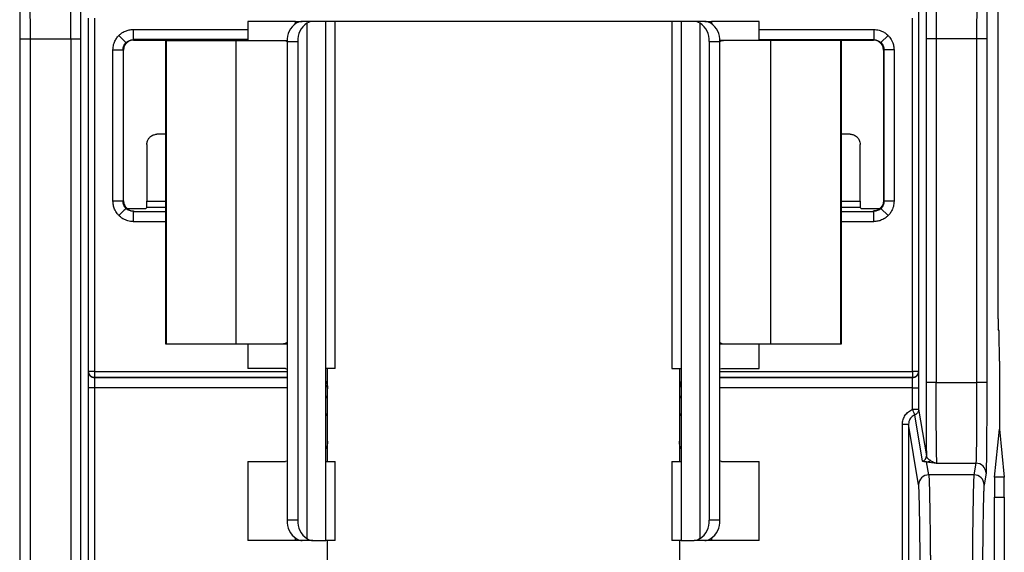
# Model space of a CAD drawing. Extents: x 897.4 to 914.4, y -8.5 to 2.5.
# Tile 29 of 102: x 903.4 to 904.3, y -1.2 to -0.7. Entities that reach past the tile are written whole.
import ezdxf

# ---------------------------------------------------------------- set-up
doc = ezdxf.new("R2010")
doc.units = 0
doc.header["$LTSCALE"] = 4
doc.header["$MEASUREMENT"] = 0
doc.layers.get('0').update_dxf_attribs({"linetype": 'CONTINUOUS'})

msp = doc.modelspace()

# ---------------------------------------------------------------- linework, layer by layer
for p, q in [((904.33518, -0.96845), (904.33518, -0.57055)), ((904.25762, -0.6698), (904.25762, -1.01971)), ((903.45004, -1.01971), (903.45004, -0.67571)), ((903.45595, -0.67571), (903.45595, -1.01971)), ((903.60504, -0.67891), (903.60504, -0.69741)), ((903.65158, -0.67891), (903.60504, -0.67891)), ((903.65158, -0.67891), (903.65778, -0.67891)), ((903.65158, -0.68101), (903.65158, -0.67891)), ((903.66832, -0.67891), (903.65778, -0.67891)), ((903.68105, -0.67891), (903.66832, -0.67891)), ((903.68105, -1.18403), (903.68105, -0.67891)), ((903.69005, -0.67891), (903.68105, -0.67891)), ((903.69005, -1.0167), (903.69005, -0.67891)), ((904.01761, -0.67891), (903.69005, -0.67891)), ((904.01761, -0.67891), (904.01761, -1.0167)), ((904.02661, -0.67891), (904.01761, -0.67891)), ((904.02661, -0.67891), (904.02661, -1.18403)), ((904.03934, -0.67891), (904.02661, -0.67891)), ((904.04988, -0.67891), (904.03934, -0.67891)), ((904.04988, -0.67891), (904.05609, -0.67891)), ((904.10262, -0.67891), (904.05609, -0.67891)), ((904.05609, -0.67891), (904.05609, -0.68101)), ((904.10262, -0.69741), (904.10262, -0.67891)), ((904.25172, -1.01971), (904.25172, -0.67571)), ((903.49348, -0.68687), (903.49348, -0.69671)), ((903.49348, -0.68687), (903.60504, -0.68687)), ((903.66242, -0.68069), (903.66242, -1.18225)), ((904.04524, -1.18225), (904.04524, -0.68069)), ((904.10262, -0.68687), (904.21418, -0.68687)), ((904.21418, -0.68687), (904.21418, -0.69671)), ((903.38355, -1.31346), (903.38355, -0.69583)), ((903.38355, -0.69583), (903.39339, -0.69583)), ((903.39339, -0.69583), (903.43278, -0.69583)), ((903.39339, -1.31346), (903.39339, -0.69583)), ((903.43278, -0.69583), (903.43278, -1.31346)), ((903.43278, -0.69583), (903.44262, -0.69583)), ((903.44262, -1.31346), (903.44262, -0.69583)), ((903.49348, -0.69671), (903.49391, -0.69714)), ((903.60504, -0.69671), (903.49348, -0.69671)), ((903.49391, -0.69714), (903.60504, -0.69714)), ((903.52488, -0.69741), (903.52488, -0.99269)), ((903.52519, -0.69741), (903.52488, -0.69741)), ((903.52519, -0.99269), (903.52519, -0.69741)), ((903.52519, -0.69741), (903.52521, -0.69741)), ((903.52521, -0.99269), (903.52521, -0.69741)), ((903.52548, -0.69741), (903.52521, -0.69741)), ((903.52548, -0.69741), (903.52548, -0.99269)), ((903.52548, -0.69741), (903.59381, -0.69741)), ((903.59381, -0.99269), (903.59381, -0.69741)), ((903.59381, -0.69741), (903.6397, -0.69741)), ((903.6397, -0.69741), (903.64324, -0.69741)), ((903.64321, -0.69859), (903.65355, -0.69859)), ((903.64321, -0.69859), (903.64321, -1.16434)), ((903.65355, -0.69859), (903.65355, -1.16434)), ((904.05412, -0.69859), (904.05412, -1.16434)), ((904.05412, -0.69859), (904.06445, -0.69859)), ((904.06797, -0.69741), (904.06443, -0.69741)), ((904.06445, -1.16434), (904.06445, -0.69859)), ((904.11385, -0.69741), (904.06797, -0.69741)), ((904.10262, -0.69671), (904.21418, -0.69671)), ((904.10262, -0.69714), (904.21375, -0.69714)), ((904.11385, -0.99269), (904.11385, -0.69741)), ((904.18218, -0.69741), (904.11385, -0.69741)), ((904.18218, -0.99269), (904.18218, -0.69741)), ((904.18279, -0.69741), (904.18218, -0.69741)), ((904.18279, -0.99269), (904.18279, -0.69741)), ((904.21375, -0.69714), (904.21418, -0.69671)), ((904.2281, -0.69263), (904.22114, -0.69959)), ((904.26504, -0.69583), (904.26504, -1.03021)), ((904.27489, -0.69583), (904.26504, -0.69583)), ((904.27489, -0.69583), (904.27489, -1.03021)), ((904.31427, -0.69583), (904.27489, -0.69583)), ((904.31427, -0.69583), (904.31427, -1.03021)), ((904.32411, -0.69583), (904.31427, -0.69583)), ((904.32411, -0.69583), (904.32411, -1.03021)), ((903.4738, -0.85402), (903.4738, -0.70655)), ((903.4738, -0.70655), (903.48364, -0.70655)), ((903.48364, -0.70655), (903.48364, -0.85402)), ((903.48407, -0.70698), (903.48364, -0.70655)), ((903.48407, -0.85359), (903.48407, -0.70698)), ((904.22402, -0.70655), (904.22359, -0.70698)), ((904.22359, -0.70698), (904.22359, -0.85359)), ((904.22402, -0.70655), (904.22402, -0.85402)), ((904.23386, -0.70655), (904.22402, -0.70655)), ((904.23386, -0.70655), (904.23386, -0.85402)), ((903.52488, -0.78873), (903.51658, -0.78873)), ((904.19108, -0.78873), (904.18279, -0.78873)), ((903.50675, -0.79879), (903.50678, -0.85379)), ((904.20089, -0.85379), (904.20091, -0.79879)), ((903.48364, -0.85402), (903.4738, -0.85402)), ((903.48364, -0.85402), (903.48407, -0.85359)), ((903.48757, -0.86094), (903.50573, -0.86094)), ((903.50672, -0.85995), (903.50573, -0.86094)), ((903.52488, -0.85995), (903.50672, -0.85995)), ((903.50678, -0.85379), (903.52488, -0.85379)), ((904.18279, -0.85379), (904.20089, -0.85379)), ((904.20094, -0.85995), (904.18279, -0.85995)), ((904.20089, -0.85379), (904.20089, -0.85404)), ((904.20193, -0.86094), (904.20094, -0.85995)), ((904.20193, -0.86094), (904.22008, -0.86094)), ((904.2281, -0.86794), (904.22114, -0.86098)), ((904.22359, -0.85359), (904.22402, -0.85402)), ((904.23386, -0.85402), (904.22402, -0.85402)), ((903.49348, -0.86343), (903.49391, -0.86343)), ((903.49391, -0.86343), (903.49348, -0.86386)), ((903.49348, -0.86386), (903.49348, -0.87371)), ((903.49348, -0.86386), (903.52488, -0.86386)), ((904.18279, -0.86386), (904.21418, -0.86386)), ((904.21418, -0.86386), (904.21375, -0.86343)), ((904.21375, -0.86343), (904.21418, -0.86343)), ((904.21418, -0.87371), (904.21418, -0.86386)), ((903.49348, -0.87371), (903.52488, -0.87371)), ((904.18279, -0.87371), (904.21418, -0.87371)), ((904.33611, -0.97998), (904.33527, -0.97829)), ((903.52488, -0.99269), (903.52519, -0.99269)), ((903.52521, -0.99269), (903.52519, -0.99269)), ((903.52521, -0.99269), (903.52548, -0.99269)), ((903.52548, -0.99269), (903.59381, -0.99269)), ((903.59381, -0.99269), (903.6397, -0.99269)), ((903.60504, -0.99269), (903.60504, -1.0167)), ((903.6397, -0.99269), (903.64321, -0.99269)), ((904.06445, -0.99269), (904.06797, -0.99269)), ((904.06797, -0.99269), (904.11385, -0.99269)), ((904.10262, -1.0167), (904.10262, -0.99269)), ((904.11385, -0.99269), (904.18218, -0.99269)), ((904.18218, -0.99269), (904.18279, -0.99269)), ((904.33636, -1.0095), (904.33636, -1.07558)), ((903.44996, -1.01979), (903.45004, -1.01971)), ((903.45595, -1.01971), (903.45004, -1.01971)), ((903.45595, -1.01971), (903.45595, -1.02561)), ((903.45595, -1.01971), (903.64321, -1.01971)), ((903.64155, -1.0167), (903.60504, -1.0167)), ((903.64155, -1.0167), (903.64321, -1.01728)), ((903.69005, -1.0167), (903.68105, -1.0167)), ((903.68257, -1.03639), (903.68257, -1.0167)), ((904.01761, -1.0167), (904.02661, -1.0167)), ((904.02509, -1.0167), (904.02509, -1.03639)), ((904.06445, -1.01708), (904.06611, -1.0167)), ((904.06445, -1.01971), (904.25172, -1.01971)), ((904.06611, -1.0167), (904.10262, -1.0167)), ((904.25762, -1.01971), (904.25172, -1.01971)), ((904.25172, -1.01971), (904.25172, -1.02561)), ((904.25762, -1.01971), (904.25771, -1.01979)), ((903.45595, -1.02561), (903.45586, -1.0257)), ((903.64321, -1.0257), (903.45586, -1.0257)), ((903.64321, -1.02561), (903.45595, -1.02561)), ((903.68105, -1.03286), (903.68235, -1.03473)), ((904.02531, -1.03473), (904.02661, -1.03286)), ((904.25172, -1.02561), (904.06445, -1.02561)), ((904.2518, -1.0257), (904.06445, -1.0257)), ((904.2518, -1.0257), (904.25172, -1.02561)), ((904.27489, -1.03021), (904.26504, -1.03021)), ((904.27489, -1.03021), (904.31427, -1.03021)), ((904.32411, -1.03021), (904.31427, -1.03021)), ((903.44982, -1.20674), (903.44982, -1.03554)), ((903.45573, -1.03554), (903.44982, -1.03554)), ((903.45573, -1.03554), (903.45573, -1.20674)), ((903.64321, -1.03554), (903.45573, -1.03554)), ((903.68257, -1.04533), (903.68105, -1.04316)), ((903.68257, -1.04548), (903.68105, -1.0433)), ((903.68257, -1.08757), (903.68257, -1.03639)), ((904.02509, -1.03639), (904.02509, -1.08757)), ((904.02661, -1.04316), (904.02509, -1.04533)), ((904.02661, -1.0433), (904.02509, -1.04548)), ((904.25194, -1.03554), (904.06445, -1.03554)), ((904.25194, -1.0564), (904.25194, -1.03554)), ((904.25194, -1.03554), (904.25784, -1.03554)), ((904.25784, -1.03554), (904.25784, -1.0564)), ((903.68257, -1.06264), (903.68105, -1.06046)), ((904.02661, -1.06046), (904.02509, -1.06264)), ((904.25194, -1.0564), (904.25784, -1.0564)), ((904.26167, -1.10701), (904.25415, -1.06187)), ((904.25784, -1.0564), (904.26536, -1.10155)), ((904.24209, -1.07102), (904.248, -1.07102)), ((904.24209, -1.20674), (904.24209, -1.07102)), ((904.248, -1.07102), (904.248, -1.20674)), ((904.25782, -1.12998), (904.248, -1.07102)), ((904.3317, -1.12237), (904.33636, -1.07558)), ((904.33636, -1.07558), (904.34103, -1.12237)), ((903.68257, -1.10726), (903.68257, -1.08757)), ((904.02509, -1.08757), (904.02509, -1.10726)), ((903.60504, -1.10726), (903.60504, -1.18403)), ((903.60504, -1.10726), (903.64155, -1.10726)), ((903.64321, -1.10688), (903.64155, -1.10726)), ((903.68105, -1.10726), (903.69005, -1.10726)), ((903.69005, -1.18403), (903.69005, -1.10726)), ((904.01761, -1.10726), (904.01761, -1.18403)), ((904.01761, -1.10726), (904.02661, -1.10726)), ((904.06611, -1.10726), (904.06445, -1.10668)), ((904.06611, -1.10726), (904.10262, -1.10726)), ((904.10262, -1.18403), (904.10262, -1.10726)), ((904.26766, -1.12016), (904.26558, -1.10766)), ((904.27562, -1.10884), (904.31354, -1.10884)), ((904.31354, -1.10884), (904.31165, -1.12016)), ((904.31165, -1.12016), (904.26766, -1.12016)), ((904.32338, -1.11867), (904.3215, -1.12998)), ((904.34103, -1.12237), (904.3317, -1.12237)), ((904.33154, -1.30009), (904.33154, -1.14198)), ((904.33154, -1.14198), (904.34119, -1.14198)), ((904.34119, -1.14198), (904.34119, -1.30009)), ((903.65355, -1.16434), (903.64321, -1.16434)), ((904.06445, -1.16434), (904.05412, -1.16434)), ((903.65158, -1.18403), (903.60504, -1.18403)), ((903.65158, -1.18403), (903.65158, -1.18193)), ((903.65778, -1.18403), (903.65158, -1.18403)), ((903.66832, -1.18403), (903.65778, -1.18403)), ((903.66832, -1.18403), (903.68105, -1.18403)), ((903.69005, -1.18403), (903.68105, -1.18403)), ((903.68257, -1.21273), (903.68257, -1.18403)), ((904.02661, -1.18403), (904.01761, -1.18403)), ((904.02509, -1.18403), (904.02509, -1.21273)), ((904.02661, -1.18403), (904.03934, -1.18403)), ((904.04988, -1.18403), (904.03934, -1.18403)), ((904.05609, -1.18403), (904.04988, -1.18403)), ((904.05609, -1.18193), (904.05609, -1.18403)), ((904.10262, -1.18403), (904.05609, -1.18403))]:
    msp.add_line(p, q)
at = {"flags": 128}
for points in [[(903.47956, -0.69263), (903.48091, -0.69398), (903.48221, -0.69528), (903.4834, -0.69647), (903.48445, -0.69752), (903.48532, -0.69839), (903.48597, -0.69904), (903.48637, -0.69944), (903.48652, -0.69959)], [(903.48652, -0.86098), (903.48637, -0.86113), (903.48597, -0.86154), (903.48532, -0.86218), (903.48445, -0.86305), (903.4834, -0.8641), (903.48221, -0.8653), (903.48091, -0.86659), (903.47956, -0.86794)]]:
    msp.add_lwpolyline(points, dxfattribs=at)
for centre, radius, start, end in [((903.66381, -0.69765), 0.02062, 124.64028, 182.61467), ((903.67414, -0.69765), 0.02062, 124.64055, 182.61458), ((904.03352, -0.69765), 0.02062, 357.38527, 55.35969), ((904.04386, -0.69765), 0.02062, 357.38531, 55.35965), ((903.45586, -1.01979), 0.00591, 180.00471, 269.99494), ((904.2518, -1.01979), 0.00591, 270.00514, 359.99478), ((904.25946, -1.10154), 0.0059, 291.9697, 359.94907), ((904.26543, -1.10223), 0.00543, 271.56876, 314.80381), ((904.31354, -1.11868), 0.00984, 0.06882, 90.00764), ((904.26766, -1.13), 0.00984, 89.99228, 179.9312), ((904.31166, -1.13), 0.00984, 0.06871, 90.00775), ((903.66381, -1.16528), 0.02062, 177.38531, 235.35977), ((903.67414, -1.16528), 0.02062, 177.38539, 235.35949), ((904.03352, -1.16528), 0.02062, 304.64026, 2.61476), ((904.04386, -1.16528), 0.02062, 304.6403, 2.61472)]:
    msp.add_arc(centre, radius, start, end)
for centre, major_axis, start_param, end_param in [((904.33527, -0.96845), (0, 0.00984), 1.570796, 3.124139), ((904.33611, -1.0095), (0, 0.02953), 4.712389, 6.265732), ((904.33171, -1.14198), (0, 0.01969), 0.08727, 1.570796), ((904.34101, -1.14198), (0, 0.01969), 4.712389, 6.195916)]:
    msp.add_ellipse(centre, major_axis=major_axis, ratio=0.008727, start_param=start_param, end_param=end_param)
for points, knots in [([(903.39339, -0.69583), (903.39339, -0.6863), (903.39338, -0.67678), (903.39333, -0.65897), (903.39329, -0.65069), (903.39319, -0.63644), (903.39313, -0.63048), (903.393, -0.62165), (903.39293, -0.61878), (903.39286, -0.61765)], [0, 0, 0, 0, 0.25, 0.25, 0.5, 0.5, 0.75, 0.75, 1, 1, 1, 1]), ([(903.43278, -0.69583), (903.43278, -0.69394), (903.43278, -0.69011), (903.43278, -0.68429), (903.43279, -0.67834), (903.43281, -0.6723), (903.43283, -0.66622), (903.43285, -0.66016), (903.43288, -0.65419), (903.43291, -0.64837), (903.43294, -0.64278), (903.43298, -0.63751), (903.43303, -0.63264), (903.43307, -0.62825), (903.43313, -0.62445), (903.43318, -0.62134), (903.43324, -0.61894), (903.43328, -0.61808), (903.43331, -0.61765)], [0, 0, 0, 0, 0.049462, 0.100663, 0.153603, 0.208281, 0.264698, 0.322853, 0.382746, 0.444378, 0.507748, 0.572856, 0.639702, 0.708287, 0.778608, 0.850668, 0.924465, 1, 1, 1, 1]), ([(904.27436, -0.61765), (904.27437, -0.61792), (904.2744, -0.61845), (904.27444, -0.61977), (904.27448, -0.62142), (904.27452, -0.62342), (904.27456, -0.62574), (904.27459, -0.62834), (904.27462, -0.6312), (904.27465, -0.63429), (904.27468, -0.63759), (904.27471, -0.64106), (904.27473, -0.64469), (904.27475, -0.64844), (904.27478, -0.65229), (904.2748, -0.65623), (904.27481, -0.66022), (904.27483, -0.66425), (904.27484, -0.6683), (904.27485, -0.67235), (904.27486, -0.67638), (904.27487, -0.68038), (904.27488, -0.68433), (904.27488, -0.68823), (904.27489, -0.69205), (904.27489, -0.69458), (904.27489, -0.69583)], [0, 0, 0, 0, 0.050554, 0.100335, 0.149343, 0.197578, 0.245041, 0.291731, 0.337648, 0.382793, 0.427164, 0.470763, 0.513589, 0.555643, 0.596923, 0.637431, 0.677166, 0.716128, 0.754317, 0.791733, 0.828376, 0.864247, 0.899344, 0.933669, 0.967221, 1, 1, 1, 1]), ([(904.3148, -0.61765), (904.31473, -0.61878), (904.31466, -0.62165), (904.31453, -0.63048), (904.31447, -0.63644), (904.31437, -0.65069), (904.31434, -0.65897), (904.31428, -0.67678), (904.31427, -0.6863), (904.31427, -0.69583)], [0, 0, 0, 0, 0.25, 0.25, 0.5, 0.5, 0.75, 0.75, 1, 1, 1, 1]), ([(903.38355, -0.69583), (903.38355, -0.69421), (903.38355, -0.69099), (903.38354, -0.68619), (903.38354, -0.68144), (903.38353, -0.67676), (903.38351, -0.6696), (903.38347, -0.6603), (903.3834, -0.64984), (903.38332, -0.64096), (903.38323, -0.6349), (903.38316, -0.63103), (903.38309, -0.62864), (903.38304, -0.62783), (903.38302, -0.62742)], [0, 0, 0, 0, 0.04854, 0.096737, 0.144829, 0.193058, 0.241663, 0.370746, 0.500036, 0.629122, 0.758414, 0.839083, 0.919241, 1, 1, 1, 1]), ([(903.44262, -0.69583), (903.44262, -0.68749), (903.44263, -0.67916), (903.44268, -0.66358), (903.44272, -0.65633), (903.44282, -0.64387), (903.44288, -0.63865), (903.443, -0.63092), (903.44308, -0.62841), (903.44315, -0.62742)], [0, 0, 0, 0, 0.25, 0.25, 0.5, 0.5, 0.75, 0.75, 1, 1, 1, 1]), ([(904.26452, -0.62742), (904.26459, -0.62841), (904.26466, -0.63092), (904.26479, -0.63865), (904.26485, -0.64387), (904.26494, -0.65633), (904.26498, -0.66358), (904.26503, -0.67916), (904.26504, -0.68749), (904.26504, -0.69583)], [0, 0, 0, 0, 0.25, 0.25, 0.5, 0.5, 0.75, 0.75, 1, 1, 1, 1]), ([(904.32464, -0.62742), (904.32463, -0.62764), (904.3246, -0.62809), (904.32456, -0.62918), (904.32452, -0.63057), (904.32448, -0.6323), (904.32442, -0.63547), (904.32435, -0.64095), (904.32426, -0.64983), (904.3242, -0.66029), (904.32415, -0.67056), (904.32413, -0.67983), (904.32412, -0.68777), (904.32411, -0.69314), (904.32411, -0.69583)], [0, 0, 0, 0, 0.048542, 0.09674, 0.144834, 0.193065, 0.241671, 0.370757, 0.500048, 0.629132, 0.758422, 0.839089, 0.919244, 1, 1, 1, 1]), ([(903.47956, -0.69263), (903.48019, -0.69205), (903.48145, -0.69088), (903.48361, -0.68946), (903.4863, -0.68813), (903.48961, -0.68708), (903.49219, -0.68694), (903.49348, -0.68687)], [0, 0, 0, 0, 0.1665538, 0.332327, 0.5001878, 0.7493631, 1, 1, 1, 1]), ([(904.21418, -0.68687), (904.21504, -0.6869), (904.21675, -0.68696), (904.21928, -0.68749), (904.22213, -0.68845), (904.22521, -0.69005), (904.22713, -0.69177), (904.2281, -0.69263)], [0, 0, 0, 0, 0.166559, 0.332336, 0.500198, 0.749371, 1, 1, 1, 1]), ([(903.4738, -0.70655), (903.47383, -0.70569), (903.47389, -0.70398), (903.47442, -0.70145), (903.47538, -0.69861), (903.47698, -0.69552), (903.4787, -0.6936), (903.47956, -0.69263)], [0, 0, 0, 0, 0.1665593, 0.3323359, 0.5001978, 0.7493706, 1, 1, 1, 1]), ([(903.49391, -0.69714), (903.49327, -0.69718), (903.49198, -0.69725), (903.49012, -0.69784), (903.48841, -0.69875), (903.48691, -0.69998), (903.48568, -0.70148), (903.48477, -0.70319), (903.48418, -0.70505), (903.48411, -0.70634), (903.48407, -0.70698)], [0, 0, 0, 0, 0.125002, 0.250002, 0.375001, 0.5, 0.624999, 0.749998, 0.874998, 1, 1, 1, 1]), ([(904.06445, -0.69879), (904.06485, -0.69846), (904.06597, -0.6975), (904.06718, -0.69745), (904.06797, -0.69741)], [0, 0, 0, 0, 0.350264, 1, 1, 1, 1]), ([(904.22359, -0.70698), (904.22355, -0.70634), (904.22348, -0.70505), (904.2229, -0.70319), (904.22199, -0.70148), (904.22075, -0.69998), (904.21925, -0.69875), (904.21754, -0.69784), (904.21568, -0.69725), (904.21439, -0.69718), (904.21375, -0.69714)], [0, 0, 0, 0, 0.125002, 0.250002, 0.375001, 0.5, 0.624999, 0.749998, 0.874998, 1, 1, 1, 1]), ([(904.2281, -0.69263), (904.22868, -0.69326), (904.22985, -0.69452), (904.23127, -0.69668), (904.2326, -0.69937), (904.23365, -0.70268), (904.23379, -0.70526), (904.23386, -0.70655)], [0, 0, 0, 0, 0.166554, 0.332327, 0.500188, 0.749363, 1, 1, 1, 1]), ([(903.50675, -0.79879), (903.50679, -0.79814), (903.50686, -0.79691), (903.50735, -0.79521), (903.50801, -0.79378), (903.50878, -0.79262), (903.51021, -0.79097), (903.51274, -0.78917), (903.51532, -0.78888), (903.51658, -0.78873)], [0, 0, 0, 0, 0.124614, 0.237435, 0.338467, 0.427718, 0.505205, 0.759277, 1, 1, 1, 1]), ([(904.19108, -0.78873), (904.1917, -0.78877), (904.19296, -0.78884), (904.1948, -0.78941), (904.19654, -0.79034), (904.19842, -0.79191), (904.20039, -0.79466), (904.20072, -0.79729), (904.20091, -0.79879)], [0, 0, 0, 0, 0.1193715, 0.2419341, 0.3678897, 0.4974239, 0.7124005, 1, 1, 1, 1]), ([(903.47956, -0.86794), (903.47898, -0.86731), (903.47781, -0.86606), (903.47639, -0.86389), (903.47506, -0.8612), (903.47401, -0.85789), (903.47387, -0.85531), (903.4738, -0.85402)], [0, 0, 0, 0, 0.166554, 0.332327, 0.500188, 0.749363, 1, 1, 1, 1]), ([(903.48407, -0.85359), (903.48411, -0.85422), (903.48418, -0.85548), (903.48473, -0.85729), (903.4856, -0.85897), (903.48678, -0.86045), (903.48821, -0.86168), (903.48984, -0.86261), (903.49162, -0.86324), (903.49286, -0.86336), (903.49348, -0.86342)], [0, 0, 0, 0, 0.125633, 0.251084, 0.376353, 0.501442, 0.62635, 0.751079, 0.875629, 1, 1, 1, 1]), ([(903.50672, -0.85995), (903.50673, -0.85991), (903.50674, -0.85983), (903.50675, -0.85917), (903.50676, -0.858), (903.50677, -0.85618), (903.50678, -0.85459), (903.50678, -0.85379)], [0, 0, 0, 0, 0.168331, 0.331062, 0.500803, 0.749603, 1, 1, 1, 1]), ([(904.20089, -0.85404), (904.20089, -0.85456), (904.20089, -0.85558), (904.20089, -0.85702), (904.2009, -0.85843), (904.20092, -0.8597), (904.20093, -0.85987), (904.20094, -0.85995)], [0, 0, 0, 0, 0.1681952, 0.3311471, 0.5007486, 0.7495789, 1, 1, 1, 1]), ([(904.22359, -0.85359), (904.22356, -0.85423), (904.2235, -0.85548), (904.22296, -0.85728), (904.22209, -0.85895), (904.2209, -0.86044), (904.21943, -0.86172), (904.21776, -0.86264), (904.21599, -0.86325), (904.21478, -0.86337), (904.21418, -0.86342)], [0, 0, 0, 0, 0.126854, 0.249349, 0.372246, 0.500264, 0.628407, 0.759536, 0.879045, 1, 1, 1, 1]), ([(904.23386, -0.85402), (904.23383, -0.85488), (904.23377, -0.85659), (904.23325, -0.85913), (904.23228, -0.86197), (904.23069, -0.86505), (904.22896, -0.86698), (904.2281, -0.86794)], [0, 0, 0, 0, 0.1665593, 0.3323359, 0.5001978, 0.7493706, 1, 1, 1, 1]), ([(903.49348, -0.87371), (903.49262, -0.87367), (903.49091, -0.87361), (903.48838, -0.87309), (903.48554, -0.87212), (903.48245, -0.87053), (903.48053, -0.8688), (903.47956, -0.86794)], [0, 0, 0, 0, 0.166559, 0.332336, 0.500198, 0.749371, 1, 1, 1, 1]), ([(904.2281, -0.86794), (904.22747, -0.86852), (904.22621, -0.86969), (904.22405, -0.87111), (904.22136, -0.87244), (904.21805, -0.87349), (904.21547, -0.87363), (904.21418, -0.87371)], [0, 0, 0, 0, 0.166554, 0.332327, 0.500188, 0.749363, 1, 1, 1, 1]), ([(903.64321, -0.99131), (903.64281, -0.99165), (903.64169, -0.9926), (903.64048, -0.99266), (903.6397, -0.99269)], [0, 0, 0, 0, 0.350264, 1, 1, 1, 1]), ([(904.06445, -0.99131), (904.06485, -0.99165), (904.06597, -0.9926), (904.06718, -0.99266), (904.06797, -0.99269)], [0, 0, 0, 0, 0.350264, 1, 1, 1, 1]), ([(903.44982, -1.03554), (903.44982, -1.03489), (903.44982, -1.03358), (903.44982, -1.03164), (903.44983, -1.02837), (903.44985, -1.02506), (903.44988, -1.02234), (903.4499, -1.02089), (903.44993, -1.01997), (903.44995, -1.01985), (903.44996, -1.01979)], [0, 0, 0, 0, 0.0797399, 0.1595151, 0.2405663, 0.49938, 0.6279733, 0.7595647, 0.8790578, 1, 1, 1, 1]), ([(903.45595, -1.02561), (903.45584, -1.02561), (903.45567, -1.02561), (903.45531, -1.02558), (903.45467, -1.0255), (903.45335, -1.02512), (903.45184, -1.02411), (903.45039, -1.02221), (903.45017, -1.02066), (903.45004, -1.01971)], [0, 0, 0, 0, 0.032671, 0.057605, 0.117135, 0.241141, 0.500843, 0.6945, 1, 1, 1, 1]), ([(904.25762, -1.01971), (904.25758, -1.02023), (904.25751, -1.02118), (904.25702, -1.02238), (904.25647, -1.02325), (904.25555, -1.0243), (904.25431, -1.02512), (904.25299, -1.0255), (904.25236, -1.02558), (904.252, -1.02561), (904.25182, -1.02561), (904.25172, -1.02561)], [0, 0, 0, 0, 0.1675145, 0.3068189, 0.4178439, 0.5005348, 0.7595228, 0.8831874, 0.9425533, 0.9657731, 1, 1, 1, 1]), ([(904.25771, -1.01979), (904.25771, -1.01982), (904.25772, -1.01988), (904.25774, -1.02028), (904.25777, -1.02135), (904.2578, -1.02355), (904.25782, -1.02686), (904.25783, -1.02964), (904.25784, -1.03258), (904.25784, -1.03455), (904.25784, -1.03554)], [0, 0, 0, 0, 0.079743, 0.159521, 0.240575, 0.499392, 0.627985, 0.759573, 0.879062, 1, 1, 1, 1]), ([(903.45586, -1.0257), (903.45584, -1.02572), (903.45582, -1.02679), (903.45577, -1.03043), (903.45575, -1.03298), (903.45573, -1.03554)], [0, 0, 0, 0, 0.5, 0.5, 1, 1, 1, 1]), ([(903.68105, -1.02943), (903.68137, -1.03006), (903.68245, -1.03221), (903.68252, -1.03466), (903.68257, -1.03639)], [0, 0, 0, 0, 0.291692, 1, 1, 1, 1]), ([(904.02661, -1.02943), (904.0263, -1.03006), (904.02521, -1.03221), (904.02514, -1.03466), (904.02509, -1.03639)], [0, 0, 0, 0, 0.291693, 1, 1, 1, 1]), ([(904.25194, -1.03554), (904.25191, -1.03298), (904.25189, -1.03043), (904.25185, -1.02679), (904.25182, -1.02572), (904.2518, -1.0257)], [0, 0, 0, 0, 0.5, 0.5, 1, 1, 1, 1]), ([(904.26504, -1.03021), (904.26504, -1.04403), (904.26507, -1.05784), (904.26518, -1.08251), (904.26526, -1.09335), (904.26536, -1.10155)], [0, 0, 0, 0, 0.5, 0.5, 1, 1, 1, 1]), ([(904.27562, -1.10884), (904.27552, -1.10832), (904.27543, -1.10589), (904.27525, -1.09754), (904.27517, -1.09164), (904.27503, -1.07718), (904.27498, -1.06864), (904.27491, -1.05013), (904.27489, -1.04017), (904.27489, -1.03021)], [0, 0, 0, 0, 0.25, 0.25, 0.5, 0.5, 0.75, 0.75, 1, 1, 1, 1]), ([(904.31427, -1.03021), (904.31427, -1.04017), (904.31425, -1.05013), (904.31418, -1.06864), (904.31413, -1.07718), (904.31399, -1.09164), (904.31391, -1.09754), (904.31373, -1.10589), (904.31364, -1.10832), (904.31354, -1.10884)], [0, 0, 0, 0, 0.25, 0.25, 0.5, 0.5, 0.75, 0.75, 1, 1, 1, 1]), ([(904.32411, -1.03021), (904.32411, -1.03202), (904.32411, -1.03562), (904.32411, -1.041), (904.3241, -1.04631), (904.32409, -1.05157), (904.32408, -1.05676), (904.32405, -1.06565), (904.324, -1.07776), (904.3239, -1.09156), (904.32379, -1.10307), (904.32367, -1.1106), (904.32357, -1.11515), (904.32347, -1.11774), (904.32341, -1.11836), (904.32338, -1.11867)], [0, 0, 0, 0, 0.040373, 0.080455, 0.120394, 0.160341, 0.200447, 0.240862, 0.370379, 0.500048, 0.629567, 0.759239, 0.839661, 0.919512, 1, 1, 1, 1]), ([(904.24209, -1.07102), (904.24213, -1.07023), (904.24219, -1.06868), (904.24271, -1.0664), (904.24356, -1.06422), (904.24512, -1.06152), (904.24773, -1.0585), (904.25053, -1.0571), (904.25194, -1.0564)], [0, 0, 0, 0, 0.126067, 0.249684, 0.373666, 0.500802, 0.749691, 1, 1, 1, 1]), ([(904.25415, -1.06187), (904.25357, -1.06215), (904.25234, -1.06273), (904.25069, -1.06412), (904.24926, -1.06598), (904.24821, -1.06834), (904.24807, -1.0701), (904.248, -1.07102)], [0, 0, 0, 0, 0.165695, 0.348525, 0.548514, 0.765671, 1, 1, 1, 1]), ([(904.25415, -1.06187), (904.25414, -1.06183), (904.25412, -1.06173), (904.25392, -1.0612), (904.25348, -1.06025), (904.25287, -1.05862), (904.25229, -1.05724), (904.25194, -1.0564)], [0, 0, 0, 0, 0.132047, 0.294727, 0.500978, 0.698763, 1, 1, 1, 1]), ([(904.25784, -1.0564), (904.2578, -1.05692), (904.25773, -1.05789), (904.2572, -1.05917), (904.25654, -1.06015), (904.25583, -1.06087), (904.25517, -1.06135), (904.25462, -1.06167), (904.25429, -1.06181), (904.25415, -1.06187)], [0, 0, 0, 0, 0.221253, 0.416477, 0.585592, 0.728531, 0.84525, 0.935733, 1, 1, 1, 1]), ([(903.68257, -1.08757), (903.68251, -1.08985), (903.68244, -1.09242), (903.68119, -1.09458), (903.68105, -1.09483)], [0, 0, 0, 0, 0.885348, 1, 1, 1, 1]), ([(904.02661, -1.09453), (904.0263, -1.0939), (904.02521, -1.09174), (904.02514, -1.0893), (904.02509, -1.08757)], [0, 0, 0, 0, 0.291693, 1, 1, 1, 1]), ([(904.26536, -1.10155), (904.26539, -1.10185), (904.26546, -1.10248), (904.26587, -1.10329), (904.26662, -1.10417), (904.26781, -1.10505), (904.26879, -1.10575), (904.26926, -1.10608)], [0, 0, 0, 0, 0.156768, 0.323439, 0.499399, 0.760409, 1, 1, 1, 1]), ([(904.26558, -1.10766), (904.26498, -1.10755), (904.26396, -1.10738), (904.26266, -1.10735), (904.26188, -1.10729), (904.26174, -1.1071), (904.26167, -1.10701)], [0, 0, 0, 0, 0.297415, 0.500548, 0.753628, 1, 1, 1, 1]), ([(904.26926, -1.10608), (904.26961, -1.10633), (904.27057, -1.107), (904.27223, -1.10783), (904.27402, -1.10849), (904.27513, -1.10873), (904.27562, -1.10884)], [0, 0, 0, 0, 0.183258, 0.500053, 0.780536, 1, 1, 1, 1]), ([(904.26766, -1.12016), (904.26769, -1.12038), (904.26775, -1.12082), (904.26784, -1.12195), (904.26792, -1.12341), (904.268, -1.12519), (904.26808, -1.12728), (904.26816, -1.12965), (904.26824, -1.13229), (904.26831, -1.13517), (904.26838, -1.13828), (904.26845, -1.14159), (904.26852, -1.14508), (904.26858, -1.14875), (904.26865, -1.15256), (904.26871, -1.15651), (904.26877, -1.16057), (904.26883, -1.16473), (904.26888, -1.16898), (904.26893, -1.17329), (904.26898, -1.17766), (904.26903, -1.18207), (904.26908, -1.18651), (904.26912, -1.19096), (904.26917, -1.19541), (904.26921, -1.19985), (904.26924, -1.20427), (904.26931, -1.21266), (904.26941, -1.22552), (904.26952, -1.24353), (904.26962, -1.26234), (904.2697, -1.28182), (904.26978, -1.30183), (904.26984, -1.32223), (904.26988, -1.34288), (904.26992, -1.36366), (904.26994, -1.38445), (904.26994, -1.39831), (904.26994, -1.4052)], [0, 0, 0, 0, 0.024358, 0.048306, 0.071844, 0.094972, 0.11769, 0.139997, 0.161895, 0.183383, 0.204461, 0.225129, 0.245387, 0.265235, 0.284673, 0.303701, 0.322319, 0.340527, 0.358325, 0.375713, 0.392691, 0.409259, 0.425417, 0.441165, 0.456503, 0.471431, 0.485948, 0.500056, 0.552343, 0.604121, 0.655389, 0.706147, 0.756396, 0.806136, 0.855366, 0.904087, 0.952298, 1, 1, 1, 1]), ([(904.31165, -1.12016), (904.31135, -1.12205), (904.31105, -1.13086), (904.3105, -1.1611), (904.31025, -1.18252), (904.30983, -1.23492), (904.30966, -1.26588), (904.30943, -1.33297), (904.30938, -1.36907), (904.30938, -1.4052)], [0, 0, 0, 0, 0.25, 0.25, 0.5, 0.5, 0.75, 0.75, 1, 1, 1, 1]), ([(904.2601, -1.4052), (904.2601, -1.40193), (904.2601, -1.3954), (904.26009, -1.38562), (904.26009, -1.37587), (904.26007, -1.36614), (904.26005, -1.35119), (904.26001, -1.33116), (904.25994, -1.30626), (904.25985, -1.28194), (904.25969, -1.25039), (904.25945, -1.21423), (904.25915, -1.18436), (904.25888, -1.16501), (904.25867, -1.15307), (904.25846, -1.14355), (904.25827, -1.13734), (904.2581, -1.13347), (904.25796, -1.13112), (904.25787, -1.13036), (904.25782, -1.12998)], [0, 0, 0, 0, 0.023446, 0.046851, 0.070245, 0.093658, 0.11712, 0.178916, 0.240761, 0.304953, 0.369193, 0.499999, 0.630807, 0.695, 0.759242, 0.82104, 0.882887, 0.921936, 0.960928, 1, 1, 1, 1]), ([(904.3215, -1.12998), (904.32147, -1.13019), (904.32141, -1.1306), (904.32133, -1.13165), (904.32124, -1.13302), (904.32116, -1.13475), (904.32103, -1.13794), (904.32086, -1.14355), (904.32064, -1.15306), (904.32044, -1.165), (904.32017, -1.18435), (904.31987, -1.21423), (904.31962, -1.25038), (904.31947, -1.28193), (904.31937, -1.30625), (904.3193, -1.33115), (904.31926, -1.3533), (904.31923, -1.3726), (904.31922, -1.38887), (904.31922, -1.39975), (904.31922, -1.4052)], [0, 0, 0, 0, 0.023447, 0.046853, 0.070248, 0.093662, 0.117124, 0.178923, 0.240769, 0.304962, 0.369204, 0.500011, 0.630818, 0.69501, 0.75925, 0.821046, 0.882891, 0.921939, 0.96093, 1, 1, 1, 1])]:
    msp.add_open_spline(points, degree=3, knots=knots)
for points in [[(903.65778, -0.67891), (903.65606, -0.67891), (903.65409, -0.6795), (903.65209, -0.68069)], [(903.66832, -0.67891), (903.66644, -0.67891), (903.66442, -0.67951), (903.66242, -0.68069)], [(904.04524, -0.68069), (904.04324, -0.67951), (904.04122, -0.67891), (904.03934, -0.67891)], [(904.05558, -0.68069), (904.05357, -0.6795), (904.0516, -0.67891), (904.04988, -0.67891)], [(903.48652, -0.69959), (903.48836, -0.69776), (903.49089, -0.69671), (903.49348, -0.69671)], [(903.6397, -0.69741), (903.64088, -0.69741), (903.64205, -0.69778), (903.6432, -0.69852)], [(904.21418, -0.69671), (904.21677, -0.69671), (904.21931, -0.69776), (904.22114, -0.69959)], [(903.48364, -0.70655), (903.48364, -0.70396), (903.48469, -0.70143), (903.48652, -0.69959)], [(904.22114, -0.69959), (904.22297, -0.70143), (904.22402, -0.70396), (904.22402, -0.70655)], [(903.48652, -0.86098), (903.48469, -0.85915), (903.48364, -0.85661), (903.48364, -0.85402)], [(903.49348, -0.86386), (903.49089, -0.86386), (903.48836, -0.86281), (903.48652, -0.86098)], [(904.22114, -0.86098), (904.21931, -0.86281), (904.21677, -0.86386), (904.21418, -0.86386)], [(904.22402, -0.85402), (904.22402, -0.85661), (904.22297, -0.85915), (904.22114, -0.86098)], [(904.26558, -1.10766), (904.26852, -1.10806), (904.27208, -1.10845), (904.27562, -1.10884)], [(903.65209, -1.18225), (903.65409, -1.18343), (903.65606, -1.18403), (903.65778, -1.18403)], [(903.66242, -1.18225), (903.66442, -1.18343), (903.66644, -1.18403), (903.66832, -1.18403)], [(904.04524, -1.18225), (904.04324, -1.18343), (904.04122, -1.18403), (904.03934, -1.18403)], [(904.04988, -1.18403), (904.0516, -1.18403), (904.05357, -1.18343), (904.05558, -1.18225)]]:
    msp.add_open_spline(points, degree=3)

doc.saveas('drawing.dxf')
